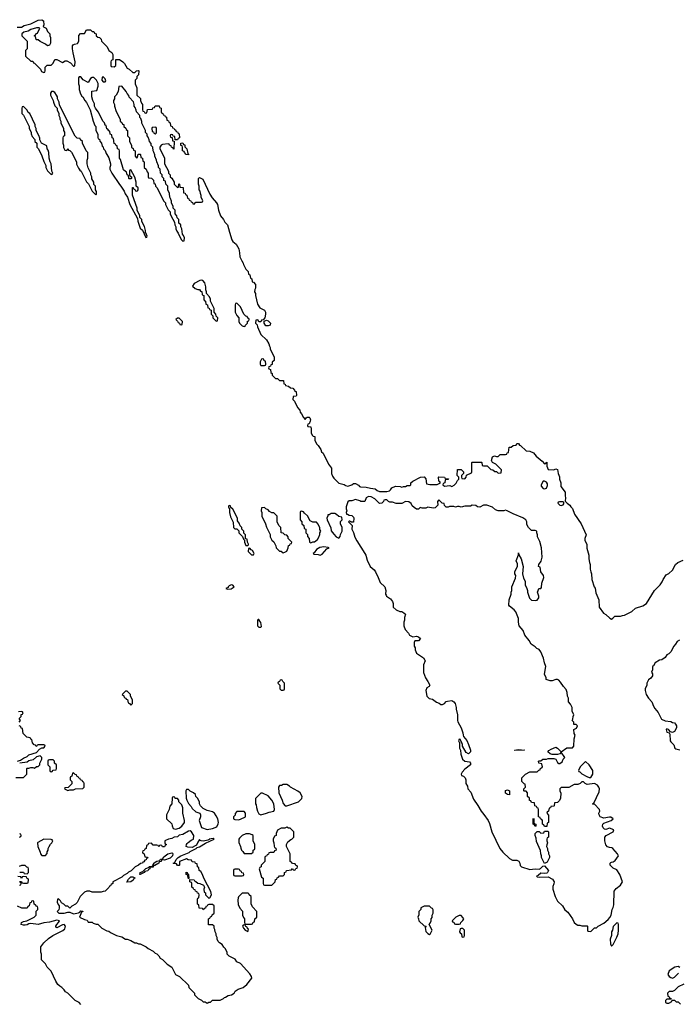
# Model space of a CAD drawing. Header units: inches. Extents: x 1980008 to 2252673, y 74414 to 260562.
# Tile 66 of 228: x 2106490 to 2113592, y 143029 to 153643. Entities that reach past the tile are written whole.
import ezdxf

# ---------------------------------------------------------------- set-up
doc = ezdxf.new("R2010")
doc.units = ezdxf.units.IN
doc.header["$MEASUREMENT"] = 0
for name, color, linetype in [('C1104', 7, 'Continuous'), ('C1105', 7, 'Continuous'), ('C1114', 7, 'Continuous')]:
    doc.layers.add(name, color=color, linetype=linetype)

msp = doc.modelspace()

# ---------------------------------------------------------------- linework, layer by layer
at = {"layer": 'C1104', "color": 5, "elevation": 40}
for points in [[(2109110, 149986), (2109098, 149982), (2109084, 149956), (2109082, 149930), (2109090, 149914), (2109130, 149914), (2109142, 149918), (2109146, 149930), (2109142, 149962), (2109127, 149967), (2109122, 149982)], [(2108750, 148406), (2108742, 148398), (2108742, 148390), (2108750, 148374), (2108754, 148374), (2108754, 148330), (2108765, 148285), (2108793, 148227), (2108794, 148170), (2108810, 148154), (2108833, 148153), (2108853, 148133), (2108854, 148110), (2108893, 148073), (2108904, 148044), (2108914, 148034), (2108914, 148010), (2108930, 147974), (2108950, 147974), (2108958, 147982), (2108958, 147990), (2108946, 148010), (2108942, 148042), (2108926, 148046), (2108926, 148090), (2108907, 148107), (2108906, 148130), (2108886, 148150), (2108886, 148170), (2108867, 148187), (2108856, 148216), (2108840, 148240), (2108838, 148270), (2108790, 148366), (2108766, 148386), (2108762, 148402)], [(2109130, 148386), (2109098, 148382), (2109094, 148350), (2109102, 148330), (2109102, 148290), (2109142, 148210), (2109150, 148174), (2109192, 148092), (2109192, 148070), (2109210, 148034), (2109230, 148014), (2109252, 147970), (2109254, 147950), (2109290, 147914), (2109310, 147914), (2109330, 147894), (2109350, 147902), (2109370, 147914), (2109386, 147950), (2109387, 147973), (2109402, 147978), (2109407, 147993), (2109422, 147998), (2109426, 148010), (2109386, 148050), (2109386, 148070), (2109370, 148086), (2109350, 148088), (2109330, 148106), (2109308, 148110), (2109306, 148170), (2109286, 148190), (2109268, 148230), (2109266, 148290), (2109230, 148326), (2109210, 148326), (2109183, 148343), (2109170, 148358), (2109146, 148370)], [(2109530, 148346), (2109518, 148342), (2109514, 148330), (2109514, 148250), (2109534, 148230), (2109534, 148210), (2109554, 148190), (2109558, 148158), (2109574, 148150), (2109574, 148110), (2109592, 148092), (2109593, 148073), (2109612, 148052), (2109614, 148010), (2109630, 148002), (2109650, 148014), (2109670, 148014), (2109700, 148040), (2109716, 148064), (2109727, 148093), (2109728, 148112), (2109738, 148130), (2109728, 148148), (2109727, 148167), (2109710, 148206), (2109690, 148226), (2109650, 148226), (2109622, 148242), (2109595, 148295), (2109562, 148322), (2109550, 148338)], [(2109890, 148318), (2109850, 148318), (2109826, 148306), (2109814, 148306), (2109814, 148294), (2109802, 148270), (2109805, 148250), (2109845, 148165), (2109850, 148134), (2109876, 148096), (2109902, 148070), (2109930, 148054), (2109947, 148073), (2109948, 148092), (2109966, 148130), (2109966, 148170), (2109948, 148210), (2109948, 148232), (2109966, 148250), (2109962, 148282), (2109930, 148286), (2109906, 148310)], [(2109770, 147961), (2109728, 147952), (2109690, 147933), (2109666, 147894), (2109654, 147890), (2109662, 147882), (2109710, 147878), (2109730, 147872), (2109750, 147882), (2109801, 147939), (2109826, 147950), (2109815, 147955)], [(2108970, 147946), (2108958, 147942), (2108954, 147910), (2108990, 147874), (2109010, 147874), (2109018, 147890), (2109002, 147922), (2108987, 147927)], [(2108770, 147549), (2108750, 147539), (2108738, 147530), (2108737, 147523), (2108714, 147510), (2108730, 147505), (2108770, 147506), (2108802, 147530), (2108790, 147548)], [(2109070, 147178), (2109062, 147178), (2109054, 147170), (2109054, 147110), (2109070, 147094), (2109090, 147094), (2109098, 147102), (2109090, 147146), (2109078, 147158)], [(2109310, 146526), (2109298, 146522), (2109293, 146507), (2109278, 146502), (2109274, 146490), (2109294, 146470), (2109294, 146430), (2109310, 146414), (2109330, 146414), (2109342, 146418), (2109346, 146430), (2109346, 146490), (2109327, 146507), (2109322, 146522)], [(2107650, 146406), (2107630, 146406), (2107594, 146370), (2107613, 146353), (2107618, 146338), (2107634, 146330), (2107638, 146318), (2107653, 146313), (2107658, 146278), (2107673, 146273), (2107690, 146254), (2107706, 146270), (2107706, 146310), (2107686, 146350), (2107686, 146370)], [(2106850, 145666), (2106810, 145666), (2106798, 145662), (2106794, 145650), (2106794, 145610), (2106814, 145590), (2106814, 145550), (2106818, 145538), (2106830, 145534), (2106842, 145538), (2106850, 145554), (2106882, 145558), (2106886, 145570), (2106886, 145610), (2106867, 145627), (2106866, 145650)], [(2107070, 145526), (2107058, 145522), (2107054, 145490), (2107038, 145482), (2107034, 145470), (2107034, 145450), (2107054, 145430), (2107053, 145407), (2107013, 145367), (2106978, 145362), (2106974, 145350), (2107010, 145334), (2107030, 145342), (2107070, 145342), (2107093, 145353), (2107170, 145354), (2107186, 145370), (2107186, 145410), (2107182, 145422), (2107170, 145426), (2107162, 145442), (2107147, 145447), (2107142, 145462), (2107127, 145467), (2107122, 145482), (2107107, 145487), (2107102, 145502), (2107087, 145507)], [(2108310, 145346), (2108290, 145346), (2108282, 145330), (2108285, 145250), (2108291, 145230), (2108310, 145192), (2108340, 145160), (2108350, 145138), (2108390, 145105), (2108431, 145090), (2108438, 145070), (2108438, 145050), (2108425, 145010), (2108450, 144934), (2108510, 144915), (2108570, 144923), (2108617, 144943), (2108630, 144974), (2108633, 144990), (2108625, 145030), (2108610, 145062), (2108590, 145089), (2108570, 145104), (2108510, 145118), (2108470, 145138), (2108438, 145170), (2108428, 145190), (2108428, 145210), (2108408, 145250), (2108388, 145270), (2108386, 145290), (2108366, 145310), (2108328, 145328)], [(2109110, 145306), (2109090, 145306), (2109033, 145247), (2109032, 145190), (2109039, 145179), (2109043, 145150), (2109056, 145110), (2109070, 145082), (2109077, 145077), (2109091, 145071), (2109150, 145088), (2109179, 145101), (2109230, 145112), (2109237, 145130), (2109229, 145190), (2109210, 145229), (2109170, 145278)], [(2109370, 145398), (2109330, 145398), (2109312, 145388), (2109290, 145386), (2109282, 145370), (2109285, 145310), (2109322, 145230), (2109330, 145194), (2109354, 145170), (2109370, 145167), (2109498, 145210), (2109534, 145246), (2109535, 145270), (2109515, 145310), (2109490, 145328), (2109409, 145369), (2109400, 145380)], [(2108150, 145266), (2108138, 145262), (2108134, 145250), (2108132, 145190), (2108110, 145166), (2108102, 145130), (2108074, 145070), (2108074, 145030), (2108130, 144974), (2108133, 144953), (2108145, 144925), (2108170, 144918), (2108210, 144927), (2108239, 144950), (2108268, 144990), (2108268, 145010), (2108249, 145090), (2108250, 145146), (2108238, 145178), (2108206, 145210), (2108206, 145230), (2108190, 145246), (2108167, 145247), (2108162, 145262)], [(2108910, 145106), (2108830, 145106), (2108813, 145087), (2108812, 145068), (2108794, 145050), (2108794, 145030), (2108810, 145022), (2108850, 145018), (2108870, 145025), (2108926, 145050), (2108926, 145090)], [(2108330, 144899), (2108310, 144895), (2108250, 144861), (2108210, 144853), (2108190, 144835), (2108154, 144830), (2108130, 144815), (2108094, 144810), (2108064, 144796), (2108054, 144790), (2108054, 144770), (2108058, 144758), (2108074, 144750), (2108058, 144742), (2108050, 144726), (2108030, 144726), (2108022, 144742), (2108010, 144746), (2107998, 144742), (2107990, 144726), (2107982, 144742), (2107970, 144746), (2107930, 144746), (2107910, 144766), (2107878, 144762), (2107873, 144747), (2107858, 144742), (2107853, 144707), (2107838, 144702), (2107833, 144687), (2107818, 144682), (2107814, 144670), (2107818, 144658), (2107834, 144650), (2107838, 144618), (2107870, 144614), (2107873, 144607), (2107858, 144602), (2107853, 144587), (2107838, 144582), (2107830, 144566), (2107818, 144562), (2107814, 144550), (2107793, 144547), (2107772, 144528), (2107734, 144510), (2107691, 144469), (2107665, 144455), (2107650, 144438), (2107610, 144418), (2107590, 144398), (2107494, 144350), (2107494, 144330), (2107478, 144322), (2107470, 144306), (2107458, 144302), (2107453, 144287), (2107413, 144247), (2107390, 144246), (2107370, 144238), (2107270, 144238), (2107247, 144247), (2107213, 144247), (2107190, 144238), (2107142, 144190), (2107110, 144128), (2107092, 144110), (2107052, 144088), (2107030, 144066), (2107010, 144086), (2106988, 144088), (2106966, 144110), (2106942, 144122), (2106930, 144146), (2106910, 144166), (2106898, 144162), (2106894, 144130), (2106904, 144104), (2106914, 144090), (2106914, 144070), (2106911, 144049), (2106894, 144030), (2106912, 144012), (2106970, 144011), (2107010, 144022), (2107030, 144022), (2107070, 144006), (2107125, 144015), (2107139, 144021), (2107150, 144036), (2107170, 144034), (2107171, 144030), (2107158, 144022), (2107134, 143970), (2107190, 143942), (2107216, 143936), (2107230, 143914), (2107270, 143914), (2107284, 143904), (2107313, 143893), (2107332, 143892), (2107374, 143850), (2107430, 143822), (2107450, 143818), (2107470, 143802), (2107534, 143770), (2107590, 143758), (2107630, 143732), (2107650, 143731), (2107690, 143718), (2107730, 143692), (2107751, 143691), (2107770, 143682), (2107790, 143682), (2107854, 143650), (2107874, 143630), (2107930, 143602), (2107950, 143582), (2107970, 143572), (2107992, 143550), (2108005, 143525), (2108030, 143512), (2108080, 143460), (2108132, 143430), (2108170, 143352), (2108214, 143330), (2108310, 143234), (2108314, 143210), (2108374, 143150), (2108374, 143130), (2108414, 143090), (2108450, 143074), (2108470, 143054), (2108490, 143054), (2108510, 143042), (2108528, 143052), (2108547, 143053), (2108570, 143072), (2108650, 143074), (2108686, 143090), (2108698, 143102), (2108710, 143105), (2108737, 143123), (2108775, 143130), (2108804, 143150), (2108815, 143170), (2108846, 143194), (2108898, 143210), (2108939, 143241), (2108995, 143310), (2108989, 143330), (2108970, 143358), (2108870, 143468), (2108830, 143488), (2108815, 143515), (2108750, 143548), (2108729, 143569), (2108727, 143587), (2108710, 143626), (2108690, 143646), (2108675, 143675), (2108646, 143690), (2108630, 143706), (2108618, 143730), (2108618, 143750), (2108608, 143770), (2108608, 143790), (2108598, 143810), (2108596, 143836), (2108586, 143850), (2108586, 143870), (2108570, 143886), (2108527, 143887), (2108526, 143950), (2108542, 143958), (2108547, 143973), (2108562, 143978), (2108567, 143993), (2108586, 144010), (2108586, 144090), (2108570, 144106), (2108530, 144106), (2108518, 144102), (2108513, 144087), (2108498, 144082), (2108493, 144067), (2108478, 144062), (2108470, 144046), (2108462, 144062), (2108427, 144067), (2108422, 144102), (2108406, 144110), (2108407, 144167), (2108410, 144174), (2108422, 144178), (2108426, 144210), (2108422, 144222), (2108407, 144227), (2108402, 144242), (2108387, 144247), (2108382, 144262), (2108367, 144267), (2108362, 144282), (2108346, 144290), (2108346, 144330), (2108342, 144342), (2108326, 144350), (2108326, 144374), (2108370, 144372), (2108378, 144358), (2108390, 144354), (2108410, 144334), (2108432, 144332), (2108473, 144313), (2108482, 144290), (2108474, 144270), (2108478, 144238), (2108494, 144230), (2108494, 144210), (2108530, 144174), (2108542, 144178), (2108558, 144210), (2108550, 144246), (2108480, 144380), (2108456, 144436), (2108442, 144462), (2108426, 144470), (2108422, 144502), (2108406, 144510), (2108402, 144542), (2108387, 144547), (2108382, 144562), (2108350, 144566), (2108342, 144582), (2108308, 144588), (2108290, 144598), (2108214, 144570), (2108214, 144530), (2108210, 144526), (2108190, 144526), (2108182, 144542), (2108150, 144546), (2108146, 144550), (2108162, 144558), (2108178, 144590), (2108198, 144610), (2108229, 144631), (2108316, 144664), (2108330, 144676), (2108392, 144708), (2108402, 144718), (2108430, 144727), (2108493, 144767), (2108586, 144810), (2108578, 144818), (2108534, 144810), (2108534, 144806), (2108520, 144800), (2108472, 144788), (2108446, 144790), (2108435, 144795), (2108430, 144806), (2108410, 144778), (2108395, 144745), (2108384, 144736), (2108350, 144721), (2108303, 144723), (2108286, 144730), (2108288, 144750), (2108297, 144763), (2108305, 144775), (2108340, 144800), (2108366, 144810), (2108368, 144850), (2108342, 144890)], [(2109370, 144938), (2109350, 144928), (2109310, 144928), (2109270, 144906), (2109254, 144870), (2109254, 144850), (2109238, 144842), (2109222, 144810), (2109222, 144790), (2109232, 144770), (2109233, 144733), (2109238, 144718), (2109252, 144712), (2109254, 144690), (2109238, 144682), (2109230, 144666), (2109190, 144666), (2109178, 144662), (2109173, 144647), (2109158, 144642), (2109153, 144627), (2109138, 144622), (2109134, 144610), (2109134, 144570), (2109094, 144530), (2109094, 144510), (2109078, 144502), (2109074, 144490), (2109098, 144398), (2109114, 144390), (2109114, 144330), (2109118, 144318), (2109130, 144314), (2109210, 144314), (2109246, 144350), (2109247, 144373), (2109262, 144378), (2109267, 144393), (2109282, 144398), (2109290, 144414), (2109330, 144414), (2109346, 144430), (2109346, 144450), (2109362, 144458), (2109367, 144473), (2109422, 144478), (2109430, 144494), (2109438, 144478), (2109450, 144474), (2109462, 144478), (2109467, 144493), (2109482, 144498), (2109486, 144510), (2109482, 144522), (2109467, 144527), (2109462, 144542), (2109430, 144546), (2109422, 144562), (2109407, 144567), (2109406, 144650), (2109368, 144730), (2109368, 144752), (2109381, 144779), (2109414, 144806), (2109426, 144810), (2109446, 144830), (2109446, 144890), (2109407, 144927), (2109388, 144928)], [(2106750, 144808), (2106685, 144775), (2106682, 144770), (2106685, 144730), (2106712, 144670), (2106714, 144650), (2106730, 144634), (2106770, 144634), (2106787, 144653), (2106788, 144672), (2106798, 144690), (2106798, 144710), (2106809, 144731), (2106823, 144757), (2106838, 144770), (2106846, 144790), (2106842, 144802), (2106830, 144806)], [(2108930, 144868), (2108890, 144848), (2108860, 144820), (2108852, 144810), (2108853, 144773), (2108872, 144730), (2108873, 144713), (2108882, 144690), (2108897, 144677), (2108910, 144654), (2108990, 144654), (2109006, 144670), (2109006, 144690), (2109022, 144698), (2109026, 144710), (2109026, 144750), (2109008, 144790), (2109007, 144847), (2108996, 144856), (2108967, 144867)], [(2108050, 144582), (2108034, 144586), (2108018, 144582), (2108014, 144570), (2107994, 144566), (2107992, 144550), (2107946, 144526), (2107934, 144526), (2107930, 144509), (2107894, 144506), (2107892, 144490), (2107878, 144482), (2107871, 144469), (2107838, 144462), (2107832, 144450), (2107790, 144429), (2107786, 144430), (2107789, 144451), (2107818, 144462), (2107850, 144492), (2107878, 144502), (2107890, 144514), (2107922, 144518), (2107926, 144530), (2107938, 144542), (2107938, 144550), (2107950, 144562), (2107968, 144572), (2108002, 144578), (2108008, 144592), (2108030, 144594), (2108043, 144617), (2108089, 144651), (2108130, 144662), (2108138, 144658), (2108142, 144650), (2108136, 144630), (2108114, 144606)], [(2108310, 144386), (2108306, 144390), (2108302, 144422), (2108286, 144430), (2108286, 144454), (2108294, 144450), (2108298, 144438), (2108312, 144430), (2108314, 144386)], [(2108850, 144486), (2108810, 144486), (2108798, 144482), (2108794, 144470), (2108794, 144430), (2108798, 144418), (2108810, 144414), (2108890, 144414), (2108902, 144418), (2108906, 144430), (2108902, 144442), (2108887, 144447), (2108882, 144462), (2108867, 144467), (2108862, 144482)], [(2107646, 144346), (2107663, 144377), (2107690, 144402), (2107710, 144402), (2107730, 144394), (2107731, 144390), (2107720, 144380), (2107713, 144367), (2107690, 144349)], [(2108950, 144226), (2108890, 144226), (2108850, 144186), (2108845, 144175), (2108842, 144150), (2108845, 144105), (2108864, 144064), (2108892, 144032), (2108894, 143990), (2108904, 143964), (2108914, 143950), (2108914, 143910), (2108918, 143898), (2108930, 143894), (2108990, 143894), (2109002, 143898), (2109007, 143913), (2109022, 143918), (2109026, 143950), (2109046, 143970), (2109046, 144030), (2109000, 144080), (2108987, 144113), (2108986, 144190), (2108966, 144210), (2108962, 144222)], [(2108910, 143886), (2108898, 143882), (2108894, 143870), (2108902, 143850), (2108922, 143830), (2108950, 143814), (2108958, 143838), (2108947, 143847), (2108942, 143862), (2108927, 143867), (2108922, 143882)]]:
    msp.add_lwpolyline(points, close=True, dxfattribs=at)
for points in [[(2109234, 150000), (2109234, 149970), (2109214, 149950), (2109213, 149927), (2109198, 149922), (2109193, 149907), (2109178, 149902), (2109174, 149890), (2109178, 149878), (2109193, 149873), (2109198, 149838), (2109214, 149830), (2109214, 149810), (2109250, 149774), (2109270, 149774), (2109290, 149754), (2109333, 149753), (2109338, 149718), (2109353, 149713), (2109358, 149698), (2109390, 149694), (2109410, 149674), (2109434, 149670), (2109454, 149650), (2109458, 149638), (2109470, 149634), (2109474, 149590), (2109470, 149586), (2109438, 149582), (2109434, 149550), (2109454, 149530), (2109484, 149464), (2109510, 149434), (2109513, 149413), (2109530, 149394), (2109550, 149354), (2109570, 149334), (2109578, 149350), (2109590, 149358), (2109610, 149358), (2109618, 149350), (2109625, 149330), (2109624, 149316), (2109613, 149287), (2109598, 149282), (2109594, 149270), (2109598, 149258), (2109630, 149254), (2109634, 149230), (2109632, 149190), (2109644, 149164), (2109653, 149153), (2109672, 149150), (2109674, 149110), (2109691, 149071), (2109710, 149052), (2109738, 149010), (2109746, 148986), (2109762, 148970), (2109819, 148850), (2109851, 148810), (2109854, 148750), (2109862, 148722), (2109879, 148699), (2109930, 148647), (2109990, 148631), (2110000, 148624)], [(2106486, 146070), (2106498, 146090), (2106486, 146110), (2106506, 146130), (2106507, 146153), (2106522, 146158), (2106526, 146170), (2106522, 146182), (2106510, 146186), (2106478, 146182)], [(2106468, 145650), (2106499, 145661), (2106530, 145683), (2106570, 145701), (2106590, 145719), (2106670, 145742), (2106702, 145778), (2106730, 145794), (2106750, 145794), (2106766, 145810), (2106762, 145822), (2106750, 145826), (2106690, 145826), (2106678, 145822), (2106673, 145807), (2106667, 145807), (2106662, 145822), (2106647, 145827), (2106628, 145848), (2106622, 145882), (2106610, 145886), (2106602, 145902), (2106566, 145910), (2106527, 145947), (2106522, 146002), (2106507, 146007), (2106502, 146022), (2106486, 146030)], [(2106450, 145474), (2106530, 145474), (2106566, 145510), (2106566, 145570), (2106570, 145574), (2106590, 145574), (2106610, 145582), (2106630, 145582), (2106650, 145574), (2106670, 145594), (2106690, 145594), (2106706, 145610), (2106706, 145630), (2106728, 145670), (2106728, 145690), (2106710, 145708), (2106670, 145698), (2106636, 145664), (2106590, 145654), (2106570, 145639), (2106490, 145628)], [(2106488, 144832), (2106502, 144838), (2106506, 144850), (2106502, 144862), (2106490, 144866)], [(2106490, 144454), (2106532, 144452), (2106538, 144438), (2106570, 144434), (2106586, 144450), (2106586, 144490), (2106582, 144502), (2106567, 144507), (2106550, 144526), (2106510, 144526), (2106484, 144516)], [(2106487, 144353), (2106510, 144354), (2106518, 144338), (2106530, 144334), (2106570, 144334), (2106582, 144338), (2106586, 144370), (2106582, 144382), (2106567, 144387), (2106562, 144402), (2106530, 144406), (2106518, 144402), (2106510, 144386), (2106502, 144402), (2106470, 144406)], [(2106487, 144313), (2106502, 144318), (2106506, 144330), (2106502, 144342), (2106487, 144347)], [(2107150, 143028), (2107130, 143048), (2107089, 143069), (2107010, 143148), (2106983, 143163), (2106970, 143186), (2106946, 143210), (2106923, 143223), (2106903, 143243), (2106880, 143280), (2106830, 143386), (2106786, 143430), (2106770, 143466), (2106726, 143510), (2106726, 143570), (2106718, 143590), (2106718, 143650), (2106749, 143691), (2106800, 143740), (2106849, 143771), (2106957, 143823), (2106976, 143844), (2106985, 143870), (2106970, 143889), (2106950, 143885), (2106890, 143855), (2106881, 143861), (2106879, 143870), (2106889, 143891), (2106909, 143910), (2106918, 143930), (2106890, 143937), (2106810, 143916), (2106750, 143909), (2106691, 143889), (2106610, 143899), (2106590, 143898), (2106570, 143885), (2106550, 143882), (2106530, 143882), (2106506, 143890), (2106510, 143911), (2106530, 143922), (2106566, 143930), (2106646, 143970), (2106666, 143990), (2106668, 144032), (2106686, 144050), (2106686, 144070), (2106682, 144082), (2106670, 144086), (2106662, 144102), (2106646, 144110), (2106642, 144142), (2106630, 144146), (2106618, 144142), (2106613, 144127), (2106598, 144122), (2106594, 144090), (2106578, 144082), (2106570, 144066), (2106513, 144067), (2106467, 144087)]]:
    msp.add_lwpolyline(points, dxfattribs=at)
at = {"layer": 'C1105', "color": 5, "elevation": 40}
msp.add_lwpolyline([(2106464, 153564), (2106510, 153562), (2106540, 153580), (2106610, 153599), (2106690, 153639), (2106730, 153643), (2106746, 153630), (2106751, 153589), (2106742, 153570), (2106745, 153565), (2106774, 153550), (2106790, 153514), (2106814, 153490), (2106814, 153470), (2106822, 153450), (2106822, 153390), (2106812, 153368), (2106790, 153362), (2106770, 153378), (2106710, 153406), (2106690, 153426), (2106670, 153426), (2106666, 153430), (2106662, 153462), (2106646, 153470), (2106662, 153478), (2106670, 153494), (2106682, 153498), (2106706, 153550), (2106695, 153555), (2106670, 153554), (2106610, 153537), (2106580, 153520), (2106534, 153510), (2106512, 153490), (2106514, 153470), (2106572, 153410), (2106572, 153330), (2106554, 153310), (2106554, 153250), (2106610, 153194), (2106630, 153194), (2106638, 153178), (2106650, 153174), (2106714, 153110), (2106725, 153085), (2106750, 153074), (2106762, 153078), (2106766, 153090), (2106766, 153130), (2106788, 153152), (2106830, 153154), (2106850, 153174), (2106870, 153214), (2106890, 153212), (2106950, 153182), (2106980, 153200), (2107000, 153200), (2107037, 153177), (2107070, 153142), (2107078, 153142), (2107086, 153150), (2107088, 153190), (2107065, 153285), (2107058, 153330), (2107060, 153360), (2107067, 153373), (2107080, 153380), (2107115, 153385), (2107128, 153412), (2107129, 153471), (2107147, 153493), (2107190, 153494), (2107210, 153534), (2107252, 153532), (2107270, 153514), (2107290, 153514), (2107298, 153498), (2107314, 153490), (2107314, 153470), (2107333, 153453), (2107350, 153452), (2107370, 153432), (2107372, 153412), (2107432, 153350), (2107452, 153312), (2107482, 153290), (2107493, 153267), (2107494, 153210), (2107478, 153202), (2107474, 153190), (2107474, 153150), (2107478, 153138), (2107510, 153134), (2107526, 153150), (2107527, 153213), (2107568, 153212), (2107602, 153190), (2107622, 153170), (2107650, 153122), (2107671, 153111), (2107710, 153074), (2107730, 153074), (2107750, 153092), (2107770, 153094), (2107774, 153090), (2107772, 153050), (2107754, 153030), (2107754, 153010), (2107734, 152990), (2107734, 152950), (2107754, 152910), (2107754, 152830), (2107793, 152793), (2107794, 152770), (2107804, 152744), (2107814, 152730), (2107814, 152670), (2107818, 152658), (2107833, 152653), (2107838, 152638), (2107850, 152634), (2107862, 152638), (2107867, 152673), (2107922, 152678), (2107927, 152693), (2107942, 152698), (2107950, 152714), (2107993, 152713), (2107998, 152698), (2108014, 152690), (2108014, 152650), (2108018, 152638), (2108033, 152633), (2108038, 152618), (2108053, 152613), (2108058, 152598), (2108073, 152593), (2108078, 152558), (2108093, 152553), (2108098, 152538), (2108114, 152530), (2108118, 152498), (2108133, 152493), (2108138, 152478), (2108153, 152473), (2108158, 152458), (2108170, 152454), (2108178, 152438), (2108190, 152434), (2108198, 152418), (2108210, 152414), (2108214, 152370), (2108198, 152362), (2108190, 152346), (2108166, 152346), (2108162, 152382), (2108146, 152386), (2108142, 152402), (2108130, 152406), (2108118, 152402), (2108114, 152390), (2108118, 152378), (2108134, 152374), (2108138, 152338), (2108154, 152334), (2108153, 152247), (2108147, 152247), (2108142, 152262), (2108127, 152267), (2108122, 152282), (2108106, 152290), (2108102, 152302), (2108090, 152306), (2108030, 152298), (2108014, 152290), (2108002, 152270), (2108002, 152250), (2108052, 152152), (2108052, 152090), (2108094, 152010), (2108094, 151990), (2108112, 151972), (2108114, 151950), (2108130, 151934), (2108154, 151890), (2108154, 151870), (2108190, 151834), (2108202, 151838), (2108206, 151870), (2108210, 151874), (2108214, 151870), (2108218, 151838), (2108253, 151833), (2108258, 151778), (2108273, 151773), (2108278, 151758), (2108293, 151753), (2108298, 151718), (2108313, 151713), (2108318, 151698), (2108333, 151693), (2108338, 151678), (2108353, 151673), (2108358, 151658), (2108370, 151654), (2108390, 151674), (2108450, 151674), (2108462, 151678), (2108466, 151690), (2108448, 151728), (2108447, 151747), (2108438, 151770), (2108436, 151796), (2108426, 151810), (2108426, 151850), (2108418, 151870), (2108418, 151930), (2108430, 151942), (2108464, 151924), (2108542, 151762), (2108564, 151724), (2108612, 151670), (2108622, 151650), (2108635, 151590), (2108655, 151530), (2108686, 151490), (2108701, 151461), (2108731, 151430), (2108751, 151351), (2108778, 151270), (2108790, 151252), (2108824, 151224), (2108852, 151172), (2108862, 151130), (2108865, 151085), (2108884, 151044), (2108900, 151020), (2108904, 151004), (2108930, 150954), (2108954, 150930), (2108958, 150898), (2108973, 150893), (2108978, 150858), (2108994, 150850), (2108998, 150818), (2109013, 150813), (2109034, 150790), (2109034, 150750), (2109024, 150736), (2109022, 150710), (2109032, 150690), (2109032, 150670), (2109055, 150575), (2109078, 150538), (2109130, 150511), (2109139, 150490), (2109141, 150470), (2109132, 150428), (2109114, 150406), (2109098, 150402), (2109090, 150386), (2109070, 150386), (2109062, 150402), (2109050, 150406), (2109038, 150402), (2109034, 150370), (2109052, 150352), (2109053, 150333), (2109092, 150250), (2109150, 150192), (2109178, 150150), (2109184, 150124), (2109191, 150110), (2109192, 150090), (2109234, 150010), (2109234, 150000)], dxfattribs=at)
for points in [[(2107150, 153026), (2107130, 153026), (2107125, 153015), (2107125, 152950), (2107131, 152929), (2107131, 152890), (2107144, 152844), (2107160, 152820), (2107171, 152811), (2107192, 152770), (2107211, 152751), (2107251, 152671), (2107282, 152550), (2107301, 152501), (2107311, 152490), (2107312, 152450), (2107332, 152410), (2107333, 152373), (2107338, 152358), (2107350, 152354), (2107353, 152333), (2107372, 152310), (2107378, 152278), (2107390, 152274), (2107392, 152252), (2107410, 152234), (2107421, 152201), (2107431, 152191), (2107450, 152154), (2107471, 152090), (2107471, 152070), (2107462, 152050), (2107462, 152030), (2107482, 151990), (2107566, 151866), (2107582, 151850), (2107615, 151795), (2107626, 151766), (2107652, 151730), (2107678, 151650), (2107760, 151500), (2107765, 151470), (2107790, 151394), (2107813, 151373), (2107850, 151294), (2107862, 151298), (2107866, 151310), (2107850, 151346), (2107846, 151346), (2107846, 151370), (2107835, 151415), (2107808, 151468), (2107806, 151490), (2107786, 151510), (2107786, 151530), (2107758, 151590), (2107758, 151610), (2107708, 151750), (2107707, 151833), (2107713, 151833), (2107718, 151818), (2107733, 151813), (2107738, 151798), (2107750, 151794), (2107762, 151798), (2107766, 151810), (2107766, 151830), (2107746, 151850), (2107746, 151890), (2107730, 151946), (2107690, 152026), (2107678, 152022), (2107674, 152010), (2107674, 151970), (2107678, 151958), (2107694, 151950), (2107694, 151930), (2107690, 151926), (2107670, 151926), (2107666, 151930), (2107662, 151962), (2107648, 151970), (2107642, 152002), (2107630, 152006), (2107610, 152026), (2107576, 152136), (2107568, 152150), (2107566, 152230), (2107562, 152242), (2107546, 152250), (2107542, 152282), (2107530, 152286), (2107522, 152302), (2107508, 152308), (2107502, 152362), (2107486, 152370), (2107482, 152402), (2107466, 152410), (2107462, 152442), (2107450, 152446), (2107442, 152462), (2107430, 152466), (2107422, 152502), (2107410, 152506), (2107406, 152530), (2107390, 152546), (2107338, 152650), (2107308, 152690), (2107298, 152710), (2107295, 152735), (2107278, 152770), (2107269, 152810), (2107268, 152872), (2107322, 152878), (2107335, 152925), (2107335, 152955), (2107318, 152990), (2107290, 153018), (2107270, 153018), (2107254, 153010), (2107230, 152966), (2107176, 152996)], [(2107390, 153026), (2107378, 153022), (2107374, 152990), (2107390, 152974), (2107410, 152974), (2107418, 152982), (2107416, 152996), (2107410, 153006)], [(2106850, 152868), (2106833, 152867), (2106822, 152850), (2106822, 152830), (2106852, 152772), (2106853, 152753), (2106870, 152714), (2106894, 152690), (2106894, 152670), (2106912, 152632), (2106912, 152610), (2106922, 152590), (2106922, 152570), (2106932, 152550), (2106932, 152530), (2106962, 152470), (2106962, 152450), (2106972, 152430), (2106974, 152390), (2106958, 152382), (2106954, 152370), (2106954, 152310), (2106962, 152290), (2106964, 152264), (2106978, 152238), (2106990, 152234), (2107002, 152238), (2107010, 152254), (2107018, 152238), (2107030, 152234), (2107050, 152214), (2107102, 152110), (2107104, 152084), (2107124, 152044), (2107140, 152020), (2107152, 152010), (2107210, 151894), (2107232, 151872), (2107270, 151794), (2107310, 151754), (2107318, 151762), (2107318, 151790), (2107306, 151810), (2107306, 151850), (2107288, 151868), (2107288, 151890), (2107268, 151928), (2107268, 151950), (2107258, 151970), (2107258, 151990), (2107230, 152046), (2107218, 152090), (2107218, 152130), (2107226, 152150), (2107226, 152210), (2107208, 152228), (2107166, 152310), (2107166, 152330), (2107147, 152347), (2107142, 152362), (2107110, 152366), (2107090, 152386), (2106920, 152720), (2106915, 152755), (2106898, 152790), (2106898, 152810), (2106888, 152830), (2106870, 152858)], [(2107590, 152926), (2107558, 152922), (2107552, 152868), (2107532, 152828), (2107514, 152810), (2107514, 152790), (2107502, 152770), (2107502, 152750), (2107514, 152730), (2107514, 152710), (2107530, 152654), (2107574, 152570), (2107574, 152550), (2107593, 152533), (2107598, 152518), (2107613, 152513), (2107614, 152490), (2107633, 152473), (2107638, 152458), (2107654, 152450), (2107654, 152390), (2107674, 152370), (2107674, 152330), (2107694, 152290), (2107694, 152270), (2107713, 152253), (2107718, 152238), (2107734, 152230), (2107734, 152170), (2107750, 152154), (2107762, 152158), (2107767, 152193), (2107790, 152194), (2107794, 152190), (2107798, 152158), (2107814, 152150), (2107818, 152118), (2107832, 152112), (2107834, 152050), (2107854, 152030), (2107864, 152004), (2107874, 151990), (2107874, 151950), (2107878, 151938), (2107910, 151934), (2107932, 151912), (2107938, 151878), (2107952, 151872), (2107954, 151850), (2107972, 151832), (2108042, 151690), (2108062, 151670), (2108062, 151650), (2108090, 151594), (2108114, 151570), (2108114, 151550), (2108124, 151524), (2108160, 151460), (2108162, 151430), (2108174, 151410), (2108174, 151390), (2108184, 151364), (2108200, 151340), (2108230, 151274), (2108250, 151254), (2108262, 151258), (2108266, 151290), (2108256, 151316), (2108246, 151330), (2108238, 151390), (2108226, 151410), (2108226, 151430), (2108206, 151450), (2108206, 151490), (2108187, 151507), (2108186, 151530), (2108166, 151550), (2108166, 151590), (2108146, 151610), (2108146, 151630), (2108128, 151668), (2108127, 151687), (2108116, 151716), (2108108, 151728), (2108106, 151770), (2108088, 151808), (2108086, 151850), (2108066, 151870), (2108062, 151902), (2108046, 151910), (2108046, 151930), (2108026, 151950), (2108026, 151970), (2108008, 151988), (2108006, 152030), (2107988, 152048), (2107987, 152067), (2107968, 152110), (2107967, 152127), (2107948, 152170), (2107947, 152187), (2107936, 152216), (2107928, 152228), (2107926, 152270), (2107908, 152288), (2107907, 152307), (2107888, 152330), (2107887, 152347), (2107876, 152376), (2107866, 152390), (2107866, 152410), (2107848, 152428), (2107847, 152447), (2107808, 152528), (2107807, 152547), (2107796, 152576), (2107786, 152590), (2107786, 152610), (2107748, 152648), (2107747, 152667), (2107736, 152696), (2107726, 152710), (2107726, 152730), (2107716, 152756), (2107670, 152806), (2107667, 152827), (2107650, 152846), (2107638, 152870)], [(2106530, 152706), (2106518, 152702), (2106514, 152690), (2106514, 152630), (2106532, 152612), (2106592, 152490), (2106592, 152470), (2106612, 152430), (2106613, 152413), (2106624, 152384), (2106652, 152352), (2106654, 152330), (2106674, 152310), (2106674, 152270), (2106692, 152252), (2106730, 152174), (2106750, 152114), (2106772, 152072), (2106772, 152050), (2106790, 152014), (2106830, 151974), (2106842, 151978), (2106846, 151990), (2106838, 152010), (2106828, 152090), (2106818, 152110), (2106808, 152150), (2106806, 152210), (2106796, 152236), (2106786, 152250), (2106782, 152282), (2106726, 152310), (2106708, 152348), (2106707, 152367), (2106696, 152396), (2106668, 152448), (2106668, 152470), (2106658, 152490), (2106658, 152510), (2106598, 152630), (2106583, 152643), (2106570, 152666)], [(2107950, 152486), (2107918, 152482), (2107914, 152470), (2107918, 152438), (2107933, 152433), (2107938, 152418), (2107950, 152414), (2107962, 152418), (2107966, 152430), (2107966, 152470), (2107962, 152482)], [(2108310, 152186), (2108286, 152190), (2108266, 152210), (2108262, 152222), (2108246, 152230), (2108246, 152270), (2108242, 152282), (2108228, 152288), (2108227, 152313), (2108250, 152314), (2108258, 152298), (2108270, 152294), (2108271, 152271), (2108291, 152250), (2108302, 152202), (2108310, 152194)], [(2108450, 150835), (2108434, 150830), (2108370, 150798), (2108354, 150770), (2108384, 150744), (2108410, 150734), (2108430, 150734), (2108438, 150718), (2108453, 150713), (2108458, 150678), (2108474, 150670), (2108474, 150630), (2108478, 150618), (2108494, 150610), (2108498, 150578), (2108514, 150570), (2108518, 150538), (2108533, 150533), (2108538, 150518), (2108553, 150513), (2108554, 150470), (2108574, 150450), (2108574, 150430), (2108610, 150394), (2108622, 150398), (2108626, 150430), (2108607, 150447), (2108606, 150470), (2108586, 150490), (2108586, 150530), (2108556, 150596), (2108546, 150610), (2108546, 150630), (2108536, 150656), (2108506, 150690), (2108506, 150710), (2108498, 150730), (2108496, 150764), (2108487, 150807), (2108466, 150830)], [(2108830, 150586), (2108818, 150582), (2108814, 150570), (2108814, 150490), (2108830, 150454), (2108854, 150430), (2108852, 150390), (2108862, 150370), (2108890, 150342), (2108910, 150334), (2108922, 150338), (2108926, 150350), (2108946, 150370), (2108948, 150392), (2108962, 150398), (2108966, 150410), (2108962, 150422), (2108950, 150426), (2108942, 150442), (2108930, 150446), (2108907, 150467), (2108870, 150546)], [(2108210, 150426), (2108190, 150426), (2108174, 150410), (2108193, 150393), (2108198, 150378), (2108213, 150373), (2108218, 150358), (2108230, 150354), (2108242, 150358), (2108246, 150390)], [(2109170, 150342), (2109144, 150344), (2109126, 150370), (2109126, 150394), (2109150, 150402), (2109170, 150396), (2109193, 150373), (2109190, 150349)]]:
    msp.add_lwpolyline(points, close=True, dxfattribs=at)
at = {"layer": 'C1114', "color": 5, "elevation": 40}
for points in [[(2110000, 148624), (2110002, 148622), (2110030, 148615), (2110073, 148627), (2110090, 148642), (2110110, 148642), (2110144, 148624), (2110154, 148610), (2110166, 148606), (2110225, 148605), (2110272, 148592), (2110324, 148584), (2110346, 148566), (2110370, 148558), (2110450, 148558), (2110476, 148564), (2110490, 148574), (2110503, 148597), (2110544, 148616), (2110591, 148611), (2110610, 148602), (2110630, 148611), (2110650, 148612), (2110670, 148622), (2110698, 148622), (2110706, 148630), (2110706, 148650), (2110728, 148670), (2110813, 148713), (2110850, 148714), (2110870, 148694), (2110878, 148638), (2110913, 148633), (2110990, 148632), (2111026, 148650), (2111022, 148662), (2111008, 148670), (2111006, 148710), (2111010, 148714), (2111070, 148712), (2111078, 148698), (2111113, 148693), (2111110, 148686), (2111078, 148682), (2111074, 148650), (2111058, 148642), (2111054, 148630), (2111070, 148614), (2111130, 148622), (2111150, 148612), (2111175, 148625), (2111195, 148645), (2111210, 148674), (2111226, 148690), (2111226, 148710), (2111206, 148730), (2111210, 148794), (2111250, 148794), (2111274, 148770), (2111274, 148750), (2111254, 148730), (2111254, 148710), (2111258, 148698), (2111290, 148694), (2111306, 148710), (2111307, 148733), (2111362, 148758), (2111366, 148770), (2111366, 148870), (2111370, 148874), (2111470, 148874), (2111474, 148870), (2111478, 148838), (2111490, 148834), (2111530, 148834), (2111570, 148794), (2111592, 148792), (2111613, 148773), (2111632, 148772), (2111650, 148754), (2111682, 148758), (2111686, 148790), (2111626, 148850), (2111589, 148869), (2111578, 148890), (2111588, 148932), (2111610, 148942), (2111630, 148934), (2111650, 148934), (2111670, 148954), (2111730, 148954), (2111742, 148958), (2111747, 148973), (2111762, 148978), (2111767, 149033), (2111790, 149034), (2111810, 149054), (2111842, 149058), (2111850, 149074), (2111870, 149074), (2111878, 149058), (2111890, 149054), (2111950, 148994), (2111990, 148992), (2112030, 148972), (2112058, 148938), (2112124, 148884), (2112150, 148854), (2112162, 148858), (2112166, 148870), (2112173, 148873), (2112174, 148830), (2112190, 148794), (2112248, 148792), (2112270, 148802), (2112290, 148794), (2112296, 148750), (2112310, 148714), (2112311, 148690), (2112325, 148650), (2112325, 148610), (2112371, 148551), (2112371, 148510), (2112376, 148490), (2112373, 148453), (2112394, 148430), (2112422, 148410), (2112432, 148392), (2112450, 148374), (2112474, 148314), (2112545, 148210), (2112598, 148090), (2112585, 148050), (2112585, 148030), (2112606, 147990), (2112607, 147947), (2112626, 147870), (2112627, 147830), (2112635, 147790), (2112643, 147770), (2112641, 147721), (2112647, 147690), (2112656, 147670), (2112658, 147610), (2112685, 147530), (2112694, 147514), (2112704, 147464), (2112736, 147390), (2112738, 147310), (2112787, 147247), (2112810, 147232), (2112854, 147190), (2112870, 147182), (2112886, 147190), (2112908, 147212), (2112968, 147212), (2112990, 147222), (2113010, 147225), (2113090, 147265), (2113130, 147298), (2113210, 147325), (2113248, 147350), (2113335, 147490), (2113395, 147550), (2113418, 147582), (2113429, 147610), (2113462, 147658), (2113490, 147672), (2113529, 147710), (2113562, 147770), (2113588, 147790), (2113645, 147815)], [(2113604, 146956), (2113580, 146940), (2113562, 146910), (2113542, 146890), (2113511, 146829), (2113490, 146808), (2113470, 146798), (2113450, 146768), (2113416, 146744), (2113390, 146738), (2113342, 146710), (2113324, 146676), (2113314, 146670), (2113313, 146633), (2113302, 146610), (2113314, 146590), (2113314, 146570), (2113297, 146543), (2113270, 146526), (2113252, 146490), (2113252, 146470), (2113234, 146430), (2113234, 146410), (2113245, 146370), (2113271, 146330), (2113306, 146290), (2113323, 146243), (2113338, 146218), (2113374, 146174), (2113410, 146101), (2113450, 146085), (2113510, 146078), (2113530, 146065), (2113550, 146062), (2113562, 146050), (2113571, 146030), (2113571, 146010), (2113550, 145968), (2113530, 145958), (2113506, 145966), (2113486, 145990), (2113470, 145998), (2113462, 145990), (2113470, 145962), (2113494, 145954), (2113502, 145942), (2113503, 145870), (2113510, 145858), (2113545, 145825), (2113554, 145790), (2113564, 145784), (2113610, 145772)], [(2113610, 143426), (2113590, 143435), (2113554, 143430), (2113492, 143390), (2113478, 143350), (2113492, 143330), (2113510, 143318), (2113530, 143312), (2113550, 143322), (2113595, 143365)], [(2113650, 143246), (2113590, 143219), (2113550, 143178), (2113530, 143168), (2113493, 143167), (2113474, 143150), (2113478, 143118), (2113490, 143114), (2113498, 143098), (2113510, 143094), (2113514, 143086), (2113470, 143086), (2113454, 143070), (2113454, 143050), (2113470, 143042), (2113490, 143042), (2113522, 143058), (2113526, 143074), (2113550, 143074), (2113570, 143054), (2113590, 143054), (2113614, 143030)]]:
    msp.add_lwpolyline(points, dxfattribs=at)
for points in [[(2112150, 148668), (2112133, 148667), (2112112, 148630), (2112113, 148613), (2112134, 148590), (2112150, 148585), (2112170, 148594), (2112180, 148620), (2112180, 148640), (2112170, 148658)], [(2110250, 148504), (2110225, 148490), (2110210, 148449), (2110170, 148449), (2110157, 148457), (2110111, 148469), (2110070, 148458), (2110044, 148456), (2110030, 148446), (2110011, 148390), (2110011, 148370), (2110018, 148350), (2110012, 148330), (2110014, 148314), (2110026, 148314), (2110042, 148302), (2110070, 148298), (2110090, 148282), (2110094, 148270), (2110090, 148226), (2110066, 148226), (2110066, 148230), (2110050, 148238), (2110042, 148238), (2110034, 148230), (2110074, 148190), (2110072, 148150), (2110090, 148114), (2110104, 148064), (2110124, 148024), (2110211, 147890), (2110221, 147870), (2110237, 147817), (2110270, 147750), (2110313, 147713), (2110327, 147690), (2110356, 147630), (2110376, 147576), (2110426, 147530), (2110437, 147490), (2110436, 147450), (2110440, 147440), (2110447, 147427), (2110490, 147399), (2110511, 147370), (2110519, 147350), (2110518, 147310), (2110550, 147281), (2110590, 147265), (2110610, 147262), (2110634, 147250), (2110650, 147234), (2110640, 147200), (2110638, 147170), (2110632, 147148), (2110631, 147110), (2110645, 147070), (2110682, 147030), (2110694, 147010), (2110730, 146992), (2110770, 146998), (2110790, 146991), (2110811, 146971), (2110790, 146946), (2110750, 146946), (2110742, 146930), (2110742, 146890), (2110754, 146870), (2110754, 146850), (2110770, 146814), (2110844, 146764), (2110860, 146740), (2110862, 146730), (2110846, 146690), (2110846, 146606), (2110865, 146550), (2110892, 146510), (2110912, 146470), (2110904, 146456), (2110881, 146439), (2110868, 146412), (2110881, 146350), (2110906, 146326), (2110940, 146320), (2110986, 146286), (2111015, 146275), (2111030, 146262), (2111050, 146262), (2111070, 146272), (2111090, 146292), (2111103, 146297), (2111150, 146305), (2111171, 146291), (2111185, 146270), (2111198, 146230), (2111198, 146210), (2111211, 146151), (2111211, 146090), (2111215, 146075), (2111251, 146010), (2111270, 145954), (2111271, 145930), (2111277, 145917), (2111311, 145871), (2111331, 145831), (2111351, 145770), (2111351, 145749), (2111331, 145729), (2111303, 145743), (2111266, 145810), (2111266, 145830), (2111250, 145866), (2111246, 145866), (2111242, 145882), (2111230, 145886), (2111222, 145870), (2111230, 145854), (2111234, 145854), (2111232, 145790), (2111242, 145770), (2111246, 145726), (2111265, 145670), (2111290, 145651), (2111342, 145642), (2111351, 145630), (2111351, 145609), (2111290, 145564), (2111261, 145530), (2111252, 145510), (2111254, 145494), (2111274, 145490), (2111294, 145470), (2111302, 145450), (2111302, 145410), (2111320, 145380), (2111322, 145350), (2111355, 145315), (2111382, 145242), (2111431, 145171), (2111465, 145110), (2111495, 145075), (2111542, 145010), (2111557, 144977), (2111581, 144890), (2111666, 144710), (2111698, 144670), (2111770, 144602), (2111804, 144584), (2111850, 144582), (2111871, 144571), (2111882, 144550), (2111886, 144526), (2111902, 144510), (2111990, 144482), (2112050, 144491), (2112090, 144486), (2112106, 144494), (2112130, 144518), (2112150, 144522), (2112192, 144470), (2112182, 144450), (2112176, 144444), (2112150, 144439), (2112110, 144442), (2112081, 144419), (2112062, 144410), (2112070, 144402), (2112090, 144398), (2112190, 144402), (2112237, 144377), (2112252, 144350), (2112251, 144329), (2112240, 144300), (2112238, 144270), (2112265, 144190), (2112290, 144142), (2112342, 144090), (2112367, 144047), (2112402, 144022), (2112451, 143950), (2112470, 143912), (2112490, 143892), (2112510, 143882), (2112530, 143882), (2112550, 143874), (2112610, 143874), (2112614, 143870), (2112614, 143830), (2112618, 143818), (2112650, 143814), (2112687, 143853), (2112710, 143854), (2112727, 143873), (2112790, 143905), (2112837, 143943), (2112854, 143966), (2112869, 143991), (2112877, 144050), (2112889, 144071), (2112897, 144103), (2112902, 144250), (2112922, 144278), (2112970, 144312), (2112989, 144350), (2112961, 144430), (2112930, 144478), (2112890, 144498), (2112858, 144530), (2112858, 144550), (2112863, 144557), (2112870, 144562), (2112890, 144565), (2112910, 144578), (2112948, 144630), (2112938, 144650), (2112886, 144710), (2112876, 144716), (2112850, 144718), (2112830, 144726), (2112809, 144749), (2112799, 144790), (2112801, 144830), (2112814, 144850), (2112889, 144890), (2112895, 144910), (2112850, 144926), (2112810, 144912), (2112797, 144917), (2112781, 144930), (2112775, 144950), (2112779, 144970), (2112790, 144983), (2112869, 145010), (2112889, 145030), (2112865, 145045), (2112850, 145047), (2112790, 145036), (2112751, 145051), (2112738, 145070), (2112735, 145090), (2112744, 145110), (2112742, 145130), (2112690, 145186), (2112670, 145186), (2112668, 145190), (2112682, 145198), (2112739, 145321), (2112741, 145350), (2112734, 145370), (2112722, 145390), (2112690, 145409), (2112610, 145399), (2112586, 145410), (2112570, 145426), (2112550, 145426), (2112534, 145410), (2112510, 145398), (2112470, 145398), (2112410, 145366), (2112330, 145366), (2112314, 145350), (2112314, 145330), (2112324, 145304), (2112322, 145250), (2112310, 145226), (2112290, 145206), (2112258, 145202), (2112254, 145170), (2112250, 145166), (2112218, 145162), (2112213, 145147), (2112198, 145142), (2112194, 145110), (2112178, 145102), (2112174, 145090), (2112193, 145067), (2112192, 144990), (2112178, 144982), (2112173, 144947), (2112150, 144946), (2112142, 144962), (2112126, 144970), (2112126, 145010), (2112122, 145022), (2112107, 145027), (2112102, 145042), (2112086, 145050), (2112086, 145130), (2112082, 145142), (2112070, 145146), (2112062, 145162), (2112046, 145170), (2112042, 145202), (2112010, 145206), (2112002, 145222), (2111987, 145227), (2111986, 145250), (2111966, 145270), (2111966, 145310), (2111950, 145326), (2111930, 145326), (2111926, 145330), (2111926, 145350), (2111946, 145370), (2111942, 145402), (2111930, 145406), (2111906, 145430), (2111906, 145470), (2111946, 145510), (2111990, 145534), (2112070, 145534), (2112087, 145553), (2112102, 145558), (2112107, 145573), (2112122, 145578), (2112126, 145590), (2112122, 145622), (2112087, 145627), (2112086, 145650), (2112090, 145654), (2112110, 145654), (2112130, 145671), (2112169, 145671), (2112190, 145678), (2112250, 145678), (2112272, 145670), (2112290, 145634), (2112304, 145624), (2112316, 145624), (2112339, 145641), (2112349, 145671), (2112368, 145690), (2112330, 145746), (2112314, 145730), (2112290, 145722), (2112230, 145722), (2112209, 145729), (2112186, 145750), (2112196, 145764), (2112220, 145780), (2112270, 145802), (2112291, 145791), (2112330, 145752), (2112390, 145794), (2112450, 145794), (2112466, 145810), (2112469, 145890), (2112478, 145930), (2112468, 145950), (2112466, 145990), (2112494, 146006), (2112506, 146030), (2112490, 146046), (2112467, 146047), (2112466, 146070), (2112448, 146088), (2112456, 146104), (2112458, 146130), (2112466, 146150), (2112448, 146190), (2112446, 146230), (2112438, 146250), (2112430, 146266), (2112408, 146288), (2112408, 146330), (2112398, 146350), (2112395, 146390), (2112383, 146423), (2112354, 146454), (2112323, 146503), (2112303, 146523), (2112290, 146529), (2112270, 146529), (2112230, 146517), (2112210, 146517), (2112168, 146530), (2112168, 146550), (2112149, 146589), (2112165, 146670), (2112150, 146710), (2112139, 146759), (2112109, 146830), (2112093, 146853), (2112065, 146865), (2112050, 146881), (2112004, 146910), (2111984, 146950), (2111937, 147010), (2111918, 147058), (2111877, 147110), (2111869, 147150), (2111869, 147189), (2111839, 147259), (2111822, 147282), (2111770, 147322), (2111765, 147330), (2111767, 147390), (2111789, 147450), (2111789, 147471), (2111798, 147490), (2111798, 147530), (2111838, 147622), (2111839, 147650), (2111829, 147670), (2111829, 147690), (2111835, 147710), (2111859, 147750), (2111857, 147777), (2111842, 147810), (2111867, 147873), (2111870, 147894), (2111873, 147873), (2111896, 147830), (2111918, 147750), (2111911, 147670), (2111923, 147623), (2111942, 147590), (2111939, 147550), (2111958, 147510), (2111965, 147490), (2111965, 147470), (2111987, 147407), (2112010, 147385), (2112050, 147381), (2112070, 147386), (2112089, 147410), (2112089, 147430), (2112075, 147470), (2112079, 147490), (2112089, 147511), (2112110, 147512), (2112117, 147523), (2112122, 147570), (2112142, 147630), (2112138, 147650), (2112109, 147690), (2112102, 147742), (2112086, 147750), (2112088, 147770), (2112114, 147806), (2112124, 147850), (2112117, 147950), (2112097, 148017), (2112075, 148070), (2112075, 148090), (2112066, 148110), (2112066, 148130), (2112050, 148138), (2112010, 148138), (2112003, 148143), (2111978, 148170), (2111960, 148200), (2111958, 148230), (2111948, 148250), (2111914, 148274), (2111810, 148315), (2111746, 148350), (2111730, 148355), (2111710, 148349), (2111649, 148349), (2111620, 148360), (2111589, 148389), (2111528, 148408), (2111490, 148408), (2111450, 148389), (2111426, 148390), (2111407, 148407), (2111370, 148408), (2111350, 148398), (2111290, 148398), (2111250, 148389), (2111230, 148395), (2111210, 148395), (2111190, 148389), (2111170, 148395), (2111125, 148395), (2111110, 148388), (2111090, 148388), (2111070, 148406), (2111066, 148426), (2111046, 148430), (2111010, 148466), (2110994, 148450), (2110998, 148410), (2110970, 148382), (2110950, 148379), (2110890, 148388), (2110870, 148378), (2110830, 148378), (2110810, 148386), (2110790, 148368), (2110770, 148368), (2110743, 148383), (2110723, 148403), (2110710, 148426), (2110687, 148447), (2110650, 148448), (2110610, 148428), (2110570, 148426), (2110550, 148428), (2110510, 148442), (2110483, 148443), (2110466, 148450), (2110450, 148466), (2110430, 148466), (2110418, 148462), (2110414, 148450), (2110394, 148430), (2110370, 148428), (2110318, 148478), (2110279, 148499)], [(2112350, 148446), (2112310, 148446), (2112298, 148442), (2112294, 148430), (2112314, 148410), (2112330, 148405), (2112350, 148414), (2112356, 148424), (2112358, 148438)], [(2111830, 145766), (2111826, 145770), (2111870, 145774), (2111934, 145770), (2111930, 145768)], [(2112590, 145646), (2112532, 145590), (2112514, 145550), (2112518, 145538), (2112530, 145534), (2112550, 145512), (2112604, 145484), (2112630, 145474), (2112650, 145474), (2112669, 145511), (2112669, 145550), (2112630, 145609)], [(2111770, 145286), (2111749, 145289), (2111730, 145306), (2111730, 145332), (2111750, 145342), (2111771, 145331)], [(2112050, 144946), (2112042, 144962), (2112026, 144970), (2112026, 145030), (2112030, 145034), (2112034, 145030), (2112034, 144990), (2112038, 144978), (2112054, 144970), (2112054, 144950)], [(2112150, 144546), (2112118, 144610), (2112118, 144630), (2112108, 144650), (2112107, 144687), (2112063, 144783), (2112060, 144820), (2112049, 144849), (2112048, 144870), (2112070, 144892), (2112092, 144892), (2112110, 144874), (2112142, 144878), (2112150, 144894), (2112190, 144894), (2112194, 144890), (2112194, 144830), (2112178, 144822), (2112174, 144810), (2112174, 144790), (2112182, 144770), (2112173, 144747), (2112172, 144730), (2112182, 144710), (2112182, 144690), (2112192, 144670), (2112192, 144650), (2112202, 144630), (2112202, 144610), (2112177, 144563)], [(2110910, 144086), (2110850, 144086), (2110814, 144070), (2110814, 144050), (2110794, 144030), (2110793, 143993), (2110782, 143970), (2110792, 143952), (2110794, 143930), (2110850, 143874), (2110873, 143873), (2110862, 143858), (2110870, 143814), (2110890, 143792), (2110910, 143782), (2110915, 143785), (2110938, 143830), (2110906, 143890), (2110916, 143904), (2110926, 143930), (2110926, 143950), (2110936, 143964), (2110938, 143990), (2110948, 144010), (2110947, 144047), (2110942, 144062), (2110930, 144066)], [(2111250, 143986), (2111230, 143986), (2111194, 143970), (2111154, 143930), (2111158, 143918), (2111173, 143913), (2111178, 143898), (2111190, 143894), (2111230, 143894), (2111242, 143898), (2111246, 143910), (2111270, 143934), (2111278, 143950), (2111270, 143966)], [(2111270, 143846), (2111250, 143846), (2111238, 143842), (2111234, 143810), (2111238, 143798), (2111254, 143790), (2111258, 143758), (2111270, 143754), (2111282, 143758), (2111286, 143770), (2111286, 143830)], [(2112930, 143906), (2112890, 143866), (2112882, 143830), (2112872, 143810), (2112872, 143770), (2112858, 143730), (2112860, 143680), (2112870, 143654), (2112890, 143674), (2112930, 143754), (2112942, 143790), (2112948, 143830), (2112946, 143890), (2112942, 143902)]]:
    msp.add_lwpolyline(points, close=True, dxfattribs=at)

doc.saveas('drawing.dxf')
